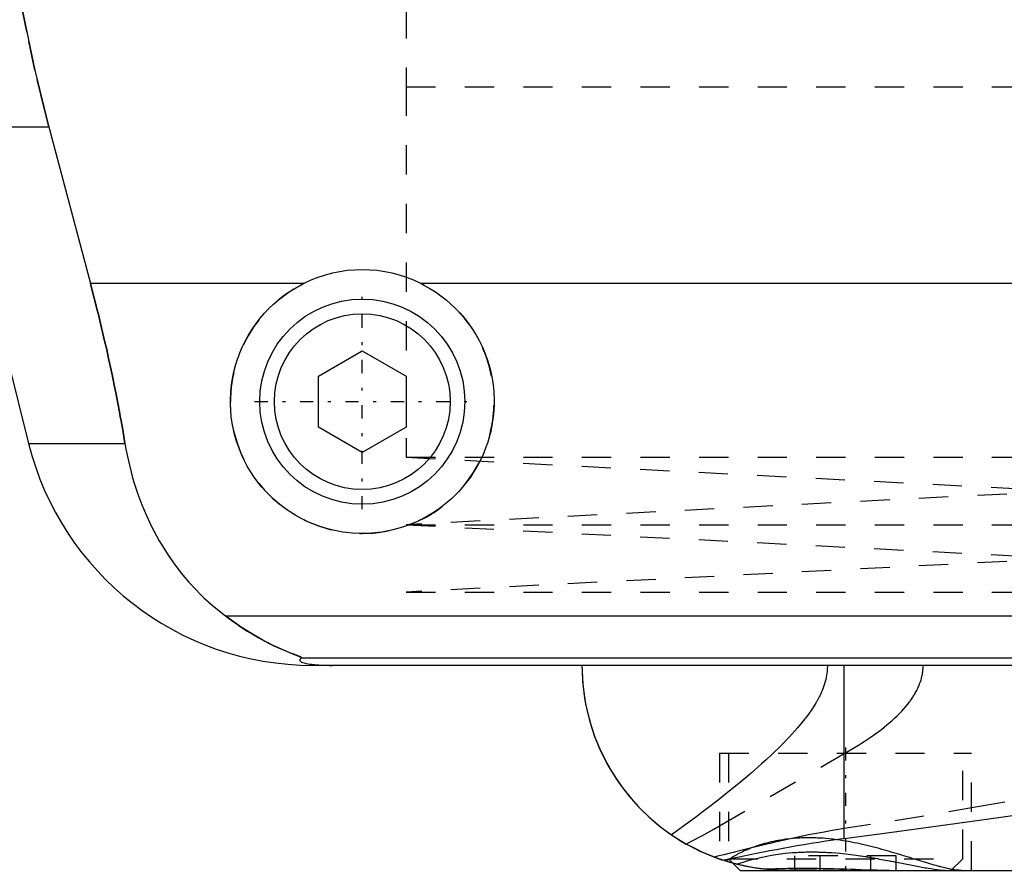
# Model space of a CAD drawing. Extents: x -105 to 105, y -144 to 599.
# Tile 3 of 10: x -58 to -25, y -67 to -38. Entities that reach past the tile are written whole.
import ezdxf

# ---------------------------------------------------------------- set-up
doc = ezdxf.new("R2010")
doc.units = 0
doc.linetypes.add('CENTER', pattern=[1.5, 0.45, -0.5, 0.05, -0.5])
doc.linetypes.add('DASHED', pattern=[2, 1, -1])
for name, color, linetype in [('AM_0', 7, 'CONTINUOUS'), ('AM_3', 7, 'DASHED'), ('AM_7', 7, 'CENTER')]:
    doc.layers.add(name, color=color, linetype=linetype)

msp = doc.modelspace()

# ---------------------------------------------------------------- linework, layer by layer
at = {"layer": 'AM_0', "color": 7, "linetype": 'CONTINUOUS'}
for p, q in [((-60.596, -41.616), (-57.893, -52.426)), ((-60.596, -41.616), (-57.2, -41.616)), ((-57.2, -41.616), (-55.781, -46.968)), ((-48.498, -46.968), (-55.781, -46.968)), ((44.502, -46.968), (-44.502, -46.968)), ((-48, -50.134), (-46.5, -49.268)), ((-46.5, -49.268), (-45, -50.134)), ((-48, -51.866), (-48, -50.134)), ((-45, -50.134), (-45, -51.866)), ((-46.5, -52.732), (-48, -51.866)), ((-45, -51.866), (-46.5, -52.732)), ((-57.893, -52.426), (-54.602, -52.426)), ((-51.173, -58.307), (51.173, -58.307)), ((-48.569, -59.746), (48.569, -59.746)), ((48.192, -60), (-48.192, -60)), ((-30.043, -65.905), (-30.043, -60)), ((-33.848, -66.752), (-33.6, -67)), ((-33.6, -67), (33.6, -67))]:
    msp.add_line(p, q, dxfattribs=at)
for points in [[(-58.394, -18.159, 0), (-58.495, -18.825, 0), (-58.674, -20.156, 0), (-58.821, -21.482, 0), (-58.882, -22.142, 0), (-58.935, -22.799, 0), (-59.018, -24.102, 0), (-59.071, -25.384, 0), (-59.094, -26.642, 0), (-59.089, -27.883, 0), (-59.057, -29.149, 0), (-59.03, -29.791, 0), (-58.995, -30.438, 0), (-58.902, -31.746, 0), (-58.777, -33.067, 0), (-58.62, -34.395, 0), (-58.431, -35.726, 0), (-58.21, -37.055, 0), (-58.088, -37.717, 0), (-57.958, -38.376, 0), (-57.676, -39.685, 0), (-57.366, -40.978, 0), (-57.2, -41.616, 0)], [(-55.781, -46.968, 0), (-55.741, -47.12, 0), (-55.662, -47.424, 0), (-55.585, -47.726, 0), (-55.547, -47.877, 0), (-55.51, -48.027, 0), (-55.436, -48.327, 0), (-55.365, -48.626, 0), (-55.296, -48.924, 0), (-55.227, -49.223, 0), (-55.161, -49.525, 0), (-55.128, -49.676, 0), (-55.095, -49.827, 0), (-55.031, -50.131, 0), (-54.968, -50.435, 0), (-54.907, -50.741, 0), (-54.848, -51.047, 0), (-54.79, -51.353, 0), (-54.762, -51.506, 0), (-54.735, -51.66, 0), (-54.68, -51.966, 0), (-54.628, -52.273, 0), (-54.602, -52.426, 0)], [(-44.502, -46.968, 0), (-44.399, -47.021, 0), (-44.198, -47.134, 0), (-44.003, -47.256, 0), (-43.909, -47.321, 0), (-43.817, -47.387, 0), (-43.639, -47.526, 0), (-43.471, -47.672, 0), (-43.312, -47.824, 0), (-43.16, -47.984, 0), (-43.015, -48.153, 0), (-42.945, -48.241, 0), (-42.877, -48.331, 0), (-42.747, -48.518, 0), (-42.625, -48.712, 0), (-42.514, -48.912, 0), (-42.412, -49.119, 0), (-42.321, -49.33, 0), (-42.28, -49.438, 0), (-42.241, -49.546, 0), (-42.173, -49.765, 0), (-42.116, -49.985, 0), (-42.092, -50.096, 0), (-42.07, -50.207, 0), (-42.036, -50.428, 0), (-42.014, -50.648, 0), (-42.007, -50.758, 0), (-42.002, -50.866, 0), (-42.001, -51.081, 0), (-42.01, -51.297, 0), (-42.029, -51.514, 0), (-42.06, -51.733, 0), (-42.101, -51.95, 0), (-42.126, -52.059, 0), (-42.154, -52.167, 0), (-42.217, -52.381, 0), (-42.291, -52.592, 0), (-42.375, -52.799, 0), (-42.469, -53.001, 0), (-42.573, -53.198, 0), (-42.629, -53.294, 0), (-42.686, -53.389, 0), (-42.808, -53.573, 0), (-42.938, -53.749, 0), (-43.074, -53.918, 0), (-43.217, -54.078, 0), (-43.366, -54.229, 0), (-43.443, -54.302, 0), (-43.522, -54.374, 0), (-43.688, -54.513, 0), (-43.863, -54.646, 0), (-44.046, -54.772, 0), (-44.237, -54.889, 0), (-44.435, -54.998, 0), (-44.536, -55.049, 0), (-44.639, -55.097, 0), (-44.849, -55.186, 0), (-45.063, -55.264, 0), (-45.281, -55.332, 0), (-45.502, -55.388, 0), (-45.724, -55.433, 0), (-45.835, -55.451, 0), (-45.947, -55.466, 0), (-46.17, -55.488, 0), (-46.39, -55.499, 0), (-46.5, -55.5, 0), (-46.61, -55.499, 0), (-46.83, -55.488, 0), (-47.053, -55.466, 0), (-47.165, -55.451, 0), (-47.276, -55.433, 0), (-47.498, -55.388, 0), (-47.719, -55.332, 0), (-47.937, -55.264, 0), (-48.151, -55.186, 0), (-48.361, -55.097, 0), (-48.464, -55.049, 0), (-48.565, -54.998, 0), (-48.763, -54.889, 0), (-48.954, -54.772, 0), (-49.137, -54.646, 0), (-49.312, -54.513, 0), (-49.478, -54.374, 0), (-49.557, -54.302, 0), (-49.634, -54.229, 0), (-49.783, -54.078, 0), (-49.926, -53.918, 0), (-50.062, -53.749, 0), (-50.192, -53.573, 0), (-50.314, -53.389, 0), (-50.371, -53.294, 0), (-50.427, -53.198, 0), (-50.531, -53.001, 0), (-50.625, -52.799, 0), (-50.709, -52.592, 0), (-50.783, -52.381, 0), (-50.846, -52.167, 0), (-50.874, -52.059, 0), (-50.899, -51.95, 0), (-50.94, -51.733, 0), (-50.971, -51.514, 0), (-50.99, -51.297, 0), (-50.999, -51.081, 0), (-50.998, -50.866, 0), (-50.993, -50.758, 0), (-50.986, -50.648, 0), (-50.964, -50.428, 0), (-50.93, -50.207, 0), (-50.908, -50.096, 0), (-50.884, -49.985, 0), (-50.827, -49.765, 0), (-50.759, -49.546, 0), (-50.72, -49.438, 0), (-50.679, -49.33, 0), (-50.588, -49.119, 0), (-50.486, -48.912, 0), (-50.375, -48.712, 0), (-50.253, -48.518, 0), (-50.123, -48.331, 0), (-50.055, -48.241, 0), (-49.985, -48.153, 0), (-49.84, -47.984, 0), (-49.688, -47.824, 0), (-49.529, -47.672, 0), (-49.361, -47.526, 0), (-49.183, -47.387, 0), (-49.091, -47.321, 0), (-48.997, -47.256, 0), (-48.802, -47.134, 0), (-48.601, -47.021, 0), (-48.498, -46.968, 0)], [(-54.602, -52.426, 0), (-54.568, -52.624, 0), (-54.487, -53.017, 0), (-54.393, -53.404, 0), (-54.34, -53.595, 0), (-54.284, -53.785, 0), (-54.161, -54.159, 0), (-54.024, -54.526, 0), (-53.873, -54.885, 0), (-53.708, -55.236, 0), (-53.529, -55.579, 0), (-53.435, -55.747, 0), (-53.337, -55.912, 0), (-53.131, -56.236, 0), (-52.912, -56.55, 0), (-52.68, -56.852, 0), (-52.435, -57.144, 0), (-52.177, -57.424, 0), (-52.043, -57.559, 0), (-51.906, -57.692, 0), (-51.622, -57.947, 0), (-51.326, -58.19, 0), (-51.173, -58.307, 0)], [(-51.173, -58.307, 0), (-51.062, -58.391, 0), (-50.845, -58.549, 0), (-50.632, -58.694, 0), (-50.529, -58.762, 0), (-50.427, -58.828, 0), (-50.228, -58.949, 0), (-50.037, -59.06, 0), (-49.854, -59.159, 0), (-49.681, -59.249, 0), (-49.517, -59.329, 0), (-49.439, -59.366, 0), (-49.364, -59.401, 0), (-49.221, -59.464, 0), (-49.09, -59.52, 0), (-48.964, -59.571, 0), (-48.894, -59.599, 0), (-48.875, -59.606, 0), (-48.856, -59.614, 0), (-48.847, -59.618, 0), (-48.838, -59.621, 0), (-48.82, -59.628, 0), (-48.802, -59.635, 0), (-48.785, -59.642, 0), (-48.768, -59.649, 0), (-48.751, -59.655, 0), (-48.743, -59.658, 0), (-48.735, -59.662, 0), (-48.719, -59.668, 0), (-48.704, -59.674, 0), (-48.697, -59.677, 0), (-48.69, -59.68, 0), (-48.676, -59.685, 0), (-48.662, -59.691, 0), (-48.656, -59.693, 0), (-48.65, -59.696, 0), (-48.638, -59.701, 0), (-48.627, -59.706, 0), (-48.616, -59.711, 0), (-48.607, -59.715, 0), (-48.598, -59.719, 0), (-48.594, -59.721, 0), (-48.59, -59.723, 0), (-48.584, -59.727, 0), (-48.578, -59.73, 0), (-48.574, -59.733, 0), (-48.57, -59.736, 0), (-48.568, -59.739, 0), (-48.567, -59.74, 0), (-48.567, -59.741, 0), (-48.567, -59.743, 0), (-48.568, -59.745, 0), (-48.569, -59.746, 0)], [(-48.569, -59.746, 0), (-48.581, -59.754, 0), (-48.601, -59.769, 0), (-48.617, -59.784, 0), (-48.623, -59.792, 0), (-48.628, -59.799, 0), (-48.633, -59.815, 0), (-48.633, -59.83, 0), (-48.627, -59.844, 0), (-48.615, -59.859, 0), (-48.597, -59.874, 0), (-48.585, -59.881, 0), (-48.571, -59.888, 0), (-48.536, -59.903, 0), (-48.489, -59.918, 0), (-48.428, -59.933, 0), (-48.351, -59.948, 0), (-48.298, -59.957, 0), (-48.282, -59.959, 0), (-48.265, -59.961, 0), (-48.257, -59.963, 0), (-48.248, -59.964, 0), (-48.229, -59.966, 0), (-48.209, -59.968, 0), (-48.198, -59.97, 0), (-48.187, -59.971, 0), (-48.164, -59.973, 0), (-48.14, -59.975, 0), (-48.128, -59.977, 0), (-48.115, -59.978, 0), (-48.088, -59.98, 0), (-48.06, -59.982, 0), (-48.03, -59.984, 0), (-47.999, -59.987, 0), (-47.967, -59.989, 0), (-47.95, -59.989, 0), (-47.933, -59.99, 0), (-47.911, -59.991, 0), (-47.904, -59.992, 0), (-47.898, -59.992, 0), (-47.894, -59.992, 0), (-47.891, -59.992, 0), (-47.884, -59.993, 0), (-47.877, -59.993, 0), (-47.87, -59.993, 0), (-47.863, -59.994, 0), (-47.856, -59.994, 0), (-47.852, -59.994, 0), (-47.849, -59.994, 0), (-47.842, -59.994, 0), (-47.834, -59.995, 0), (-47.827, -59.995, 0), (-47.82, -59.995, 0), (-47.812, -59.995, 0), (-47.809, -59.996, 0), (-47.805, -59.996, 0), (-47.798, -59.996, 0), (-47.791, -59.996, 0), (-47.783, -59.996, 0), (-47.775, -59.997, 0), (-47.767, -59.997, 0), (-47.763, -59.997, 0), (-47.759, -59.997, 0), (-47.751, -59.997, 0), (-47.743, -59.997, 0), (-47.734, -59.998, 0), (-47.726, -59.998, 0), (-47.717, -59.998, 0), (-47.713, -59.998, 0), (-47.708, -59.998, 0), (-47.7, -59.998, 0), (-47.691, -59.999, 0), (-47.687, -59.999, 0), (-47.682, -59.999, 0), (-47.674, -59.999, 0), (-47.665, -59.999, 0), (-47.661, -59.999, 0), (-47.657, -59.999, 0), (-47.648, -59.999, 0), (-47.64, -59.999, 0), (-47.631, -59.999, 0), (-47.622, -60, 0), (-47.612, -60, 0), (-47.608, -60, 0), (-47.603, -60, 0), (-47.594, -60, 0), (-47.584, -60, 0), (-47.575, -60, 0), (-47.565, -60, 0), (-47.556, -60, 0), (-47.551, -60, 0), (-47.546, -60, 0), (-47.537, -60, 0), (-47.528, -60, 0), (-47.523, -60, 0)], [(-39, -60, 0), (-38.997, -60.213, 0), (-38.97, -60.644, 0), (-38.916, -61.08, 0), (-38.878, -61.299, 0), (-38.833, -61.519, 0), (-38.721, -61.958, 0), (-38.578, -62.395, 0), (-38.404, -62.827, 0), (-38.199, -63.252, 0), (-37.962, -63.667, 0), (-37.833, -63.87, 0), (-37.695, -64.07, 0), (-37.397, -64.458, 0), (-37.068, -64.828, 0), (-36.71, -65.178, 0), (-36.323, -65.506, 0), (-35.907, -65.808, 0), (-35.689, -65.949, 0), (-35.464, -66.083, 0), (-34.994, -66.328, 0), (-34.475, -66.548, 0), (-34.197, -66.646, 0)], [(-39, -60, 0), (-38.998, -60.184, 0), (-38.978, -60.555, 0), (-38.938, -60.931, 0), (-38.91, -61.121, 0), (-38.876, -61.31, 0), (-38.793, -61.69, 0), (-38.687, -62.069, 0), (-38.559, -62.447, 0), (-38.407, -62.82, 0), (-38.232, -63.188, 0), (-38.136, -63.369, 0), (-38.034, -63.549, 0), (-37.812, -63.901, 0), (-37.568, -64.243, 0), (-37.3, -64.573, 0), (-37.01, -64.889, 0), (-36.698, -65.19, 0), (-36.533, -65.334, 0), (-36.363, -65.474, 0), (-36.008, -65.739, 0), (-35.633, -65.984, 0), (-35.437, -66.098, 0)], [(-30.043, -65.905, 0), (-28.496, -65.704, 0), (-25.344, -65.272, 0), (-22.121, -64.813, 0)], [(-34.3, -66.612, 0), (-34.493, -66.541, 0), (-34.876, -66.382, 0), (-35.252, -66.199, 0), (-35.437, -66.098, 0)], [(-34.197, -66.646, 0), (-34.096, -66.626, 0), (-33.892, -66.585, 0), (-33.684, -66.543, 0), (-33.578, -66.522, 0), (-33.472, -66.5, 0), (-33.256, -66.457, 0), (-33.037, -66.413, 0), (-32.815, -66.369, 0), (-32.59, -66.325, 0), (-32.361, -66.281, 0), (-32.246, -66.259, 0), (-32.13, -66.237, 0), (-31.895, -66.194, 0), (-31.658, -66.152, 0), (-31.417, -66.11, 0), (-31.173, -66.07, 0), (-30.927, -66.03, 0), (-30.803, -66.011, 0), (-30.678, -65.992, 0), (-30.426, -65.956, 0), (-30.171, -65.922, 0), (-30.043, -65.905, 0)], [(-33.85, -66.751, 0), (-33.875, -66.744, 0), (-33.922, -66.731, 0), (-33.966, -66.718, 0), (-33.987, -66.712, 0), (-34.008, -66.706, 0), (-34.047, -66.694, 0), (-34.083, -66.683, 0), (-34.117, -66.672, 0), (-34.148, -66.662, 0), (-34.176, -66.653, 0), (-34.189, -66.649, 0), (-34.201, -66.645, 0), (-34.223, -66.638, 0), (-34.242, -66.631, 0), (-34.259, -66.625, 0), (-34.273, -66.621, 0), (-34.284, -66.617, 0), (-34.288, -66.616, 0), (-34.292, -66.614, 0), (-34.297, -66.612, 0), (-34.3, -66.611, 0), (-34.3, -66.611, 0)], [(-32.376, -66.99, 0), (-32.427, -66.987, 0), (-32.53, -66.98, 0), (-32.632, -66.971, 0), (-32.683, -66.967, 0), (-32.734, -66.961, 0), (-32.836, -66.95, 0), (-32.938, -66.937, 0), (-33.04, -66.922, 0), (-33.141, -66.906, 0), (-33.243, -66.889, 0), (-33.294, -66.879, 0), (-33.344, -66.87, 0), (-33.445, -66.849, 0), (-33.546, -66.827, 0), (-33.647, -66.803, 0), (-33.748, -66.778, 0), (-33.848, -66.752, 0), (-33.898, -66.738, 0), (-33.948, -66.724, 0), (-34.048, -66.694, 0), (-34.147, -66.663, 0), (-34.197, -66.646, 0)], [(-33.848, -66.752, 0), (-33.906, -66.736, 0), (-34.021, -66.702, 0), (-34.135, -66.666, 0), (-34.192, -66.648, 0)], [(-32.376, -66.99, 0), (-32.302, -66.989, 0), (-32.151, -66.987, 0), (-31.996, -66.985, 0), (-31.917, -66.984, 0), (-31.838, -66.984, 0), (-31.677, -66.983, 0), (-31.513, -66.982, 0), (-31.347, -66.982, 0), (-31.178, -66.983, 0), (-31.008, -66.984, 0), (-30.922, -66.985, 0), (-30.835, -66.985, 0), (-30.661, -66.987, 0), (-30.486, -66.989, 0), (-30.31, -66.991, 0), (-30.134, -66.994, 0), (-29.957, -66.996, 0), (-29.869, -66.997, 0), (-29.781, -66.998, 0), (-29.605, -66.999, 0), (-29.43, -67, 0), (-29.343, -67, 0)]]:
    msp.add_polyline3d(points, dxfattribs=at)
for radius in [3.5, 3]:
    msp.add_circle((-46.5, -51), radius, dxfattribs=at)
for centre, radius, start, end in [((-46.5, -51), 4.5, 63.6372, 116.3628), ((-48.192, -50), 10, 194.0378, 270)]:
    msp.add_arc(centre, radius, start, end, dxfattribs=at)
at = {"layer": 'AM_3', "color": 6, "linetype": 'DASHED'}
for p, q in [((-45, -27.6), (-45, -40.25)), ((-45, -40.25), (45, -40.25)), ((-45, -40.25), (-45, -52.9)), ((-45, -40.25), (0, -40.25)), ((-45, -52.9), (-22.5, -54.05)), ((-45, -52.9), (45, -52.9)), ((-22.5, -54.05), (-45, -55.2)), ((-45, -55.2), (-22.5, -56.35)), ((-45, -55.2), (45, -55.2)), ((-22.5, -56.35), (-45, -57.5)), ((-45, -57.5), (45, -57.5)), ((-30.043, -65.574), (-30.043, -60)), ((-34.301, -65.478), (-30.043, -63.007)), ((-34.3, -63), (-34.3, -66.611)), ((-34.3, -63), (-25.7, -63)), ((-34, -63), (-34, -66.6)), ((-26, -66.6), (-26, -63)), ((-25.7, -67), (-25.7, -63)), ((-31.732, -67), (-31.732, -66.5)), ((-28.268, -66.5), (-31.732, -66.5)), ((-30.866, -67), (-30.866, -66.5)), ((-29.134, -67), (-29.134, -66.5)), ((-28.268, -67), (-28.268, -66.5)), ((-34.192, -66.648), (-34.3, -66.612)), ((-34, -66.6), (-33.848, -66.752)), ((-34, -66.6), (-26, -66.6)), ((-33.722, -66.785), (-33.848, -66.752)), ((-26.4, -67), (-26, -66.6))]:
    msp.add_line(p, q, dxfattribs=at)
for points in [[(-57.2, -41.616, 0), (-57.366, -40.978, 0), (-57.676, -39.685, 0), (-57.958, -38.376, 0), (-58.088, -37.717, 0), (-58.21, -37.055, 0), (-58.431, -35.726, 0), (-58.62, -34.395, 0), (-58.777, -33.067, 0), (-58.902, -31.746, 0), (-58.995, -30.438, 0), (-59.03, -29.791, 0), (-59.057, -29.149, 0), (-59.089, -27.883, 0), (-59.094, -26.642, 0), (-59.071, -25.384, 0), (-59.018, -24.102, 0), (-58.935, -22.799, 0), (-58.882, -22.142, 0), (-58.821, -21.482, 0), (-58.674, -20.156, 0), (-58.495, -18.825, 0), (-58.394, -18.159, 0)], [(-54.602, -52.426, 0), (-54.628, -52.273, 0), (-54.68, -51.966, 0), (-54.735, -51.66, 0), (-54.762, -51.506, 0), (-54.79, -51.353, 0), (-54.848, -51.047, 0), (-54.907, -50.741, 0), (-54.968, -50.435, 0), (-55.031, -50.131, 0), (-55.095, -49.827, 0), (-55.128, -49.676, 0), (-55.161, -49.525, 0), (-55.227, -49.223, 0), (-55.296, -48.924, 0), (-55.365, -48.626, 0), (-55.436, -48.327, 0), (-55.51, -48.027, 0), (-55.547, -47.877, 0), (-55.585, -47.726, 0), (-55.662, -47.424, 0), (-55.741, -47.12, 0), (-55.781, -46.968, 0)], [(-48.569, -59.746, 0), (-48.568, -59.745, 0), (-48.567, -59.743, 0), (-48.567, -59.741, 0), (-48.567, -59.74, 0), (-48.568, -59.739, 0), (-48.57, -59.736, 0), (-48.574, -59.733, 0), (-48.578, -59.73, 0), (-48.584, -59.727, 0), (-48.591, -59.723, 0), (-48.594, -59.721, 0), (-48.598, -59.719, 0), (-48.607, -59.715, 0), (-48.617, -59.71, 0), (-48.627, -59.706, 0), (-48.638, -59.701, 0), (-48.65, -59.696, 0), (-48.657, -59.693, 0), (-48.663, -59.69, 0), (-48.677, -59.685, 0), (-48.691, -59.679, 0), (-48.698, -59.676, 0), (-48.705, -59.673, 0), (-48.72, -59.667, 0), (-48.736, -59.661, 0), (-48.744, -59.658, 0), (-48.752, -59.655, 0), (-48.769, -59.648, 0), (-48.786, -59.641, 0), (-48.804, -59.634, 0), (-48.822, -59.627, 0), (-48.841, -59.62, 0), (-48.85, -59.616, 0), (-48.86, -59.613, 0), (-48.879, -59.605, 0), (-48.899, -59.597, 0), (-48.97, -59.569, 0), (-49.095, -59.517, 0), (-49.231, -59.459, 0), (-49.381, -59.393, 0), (-49.46, -59.356, 0), (-49.542, -59.317, 0), (-49.715, -59.232, 0), (-49.897, -59.136, 0), (-50.088, -59.03, 0), (-50.285, -58.915, 0), (-50.482, -58.793, 0), (-50.581, -58.728, 0), (-50.68, -58.663, 0), (-50.878, -58.525, 0), (-51.075, -58.381, 0), (-51.173, -58.307, 0)], [(-30.621, -60, 0), (-30.621, -60.038, 0), (-30.624, -60.113, 0), (-30.629, -60.187, 0), (-30.633, -60.225, 0), (-30.638, -60.262, 0), (-30.648, -60.335, 0), (-30.662, -60.409, 0), (-30.678, -60.482, 0), (-30.696, -60.554, 0), (-30.717, -60.626, 0), (-30.728, -60.661, 0), (-30.74, -60.697, 0), (-30.765, -60.767, 0), (-30.791, -60.836, 0), (-30.82, -60.904, 0), (-30.849, -60.971, 0), (-30.881, -61.037, 0), (-30.897, -61.07, 0), (-30.914, -61.103, 0), (-30.948, -61.167, 0), (-30.983, -61.23, 0), (-31.001, -61.262, 0), (-31.019, -61.293, 0), (-31.056, -61.354, 0), (-31.094, -61.415, 0), (-31.113, -61.445, 0), (-31.133, -61.476, 0), (-31.173, -61.536, 0), (-31.214, -61.595, 0), (-31.256, -61.654, 0), (-31.299, -61.713, 0), (-31.342, -61.771, 0), (-31.364, -61.799, 0), (-31.386, -61.828, 0), (-31.431, -61.884, 0), (-31.476, -61.94, 0), (-31.635, -62.131, 0), (-31.913, -62.439, 0), (-32.21, -62.744, 0), (-32.53, -63.053, 0), (-32.697, -63.208, 0), (-32.869, -63.364, 0), (-33.225, -63.677, 0), (-33.592, -63.988, 0), (-33.969, -64.297, 0), (-34.347, -64.599, 0), (-34.719, -64.887, 0), (-34.902, -65.026, 0), (-35.083, -65.162, 0), (-35.436, -65.422, 0), (-35.778, -65.666, 0), (-35.945, -65.783, 0)], [(-30.043, -63.007, 0), (-29.947, -62.953, 0), (-29.754, -62.84, 0), (-29.557, -62.72, 0), (-29.459, -62.658, 0), (-29.36, -62.595, 0), (-29.163, -62.464, 0), (-28.969, -62.327, 0), (-28.777, -62.184, 0), (-28.592, -62.036, 0), (-28.413, -61.882, 0), (-28.326, -61.804, 0), (-28.242, -61.724, 0), (-28.081, -61.56, 0), (-27.929, -61.388, 0), (-27.844, -61.282, 0), (-27.821, -61.251, 0), (-27.797, -61.219, 0), (-27.786, -61.203, 0), (-27.775, -61.188, 0), (-27.752, -61.155, 0), (-27.73, -61.123, 0), (-27.708, -61.091, 0), (-27.687, -61.058, 0), (-27.666, -61.024, 0), (-27.656, -61.008, 0), (-27.646, -60.991, 0), (-27.626, -60.957, 0), (-27.607, -60.923, 0), (-27.588, -60.888, 0), (-27.57, -60.854, 0), (-27.552, -60.819, 0), (-27.544, -60.801, 0), (-27.535, -60.783, 0), (-27.519, -60.748, 0), (-27.503, -60.712, 0), (-27.495, -60.694, 0), (-27.488, -60.675, 0), (-27.473, -60.639, 0), (-27.459, -60.602, 0), (-27.453, -60.583, 0), (-27.446, -60.565, 0), (-27.434, -60.527, 0), (-27.422, -60.49, 0), (-27.412, -60.451, 0), (-27.402, -60.413, 0), (-27.392, -60.374, 0), (-27.388, -60.355, 0), (-27.384, -60.335, 0), (-27.377, -60.296, 0), (-27.37, -60.257, 0), (-27.365, -60.218, 0), (-27.36, -60.179, 0), (-27.356, -60.139, 0), (-27.355, -60.119, 0), (-27.353, -60.1, 0), (-27.351, -60.06, 0), (-27.35, -60.02, 0), (-27.35, -60, 0)], [(-24.564, -64.673, 0), (-25.492, -64.834, 0), (-27.332, -65.142, 0), (-29.146, -65.435, 0), (-30.043, -65.574, 0)], [(-35.437, -66.098, 0), (-35.256, -66.003, 0), (-34.883, -65.802, 0), (-34.498, -65.589, 0), (-34.301, -65.478, 0)], [(-30.043, -65.574, 0), (-30.181, -65.595, 0), (-30.456, -65.641, 0), (-30.727, -65.688, 0), (-30.861, -65.713, 0), (-30.995, -65.738, 0), (-31.26, -65.789, 0), (-31.521, -65.842, 0), (-31.78, -65.897, 0), (-32.034, -65.952, 0), (-32.285, -66.009, 0), (-32.41, -66.037, 0), (-32.533, -66.066, 0), (-32.777, -66.124, 0), (-33.017, -66.181, 0), (-33.253, -66.239, 0), (-33.486, -66.296, 0), (-33.715, -66.353, 0), (-33.828, -66.382, 0), (-33.939, -66.409, 0), (-34.16, -66.464, 0), (-34.377, -66.518, 0), (-34.484, -66.545, 0)], [(-26.032, -67, 0), (-26.051, -67, 0), (-26.091, -66.998, 0), (-26.132, -66.996, 0), (-26.154, -66.994, 0), (-26.176, -66.992, 0), (-26.222, -66.987, 0), (-26.27, -66.98, 0), (-26.319, -66.972, 0), (-26.371, -66.963, 0), (-26.424, -66.953, 0), (-26.452, -66.948, 0), (-26.479, -66.942, 0), (-26.536, -66.93, 0), (-26.595, -66.916, 0), (-26.655, -66.901, 0), (-26.717, -66.886, 0), (-26.78, -66.87, 0), (-26.812, -66.861, 0), (-26.845, -66.852, 0), (-26.911, -66.834, 0), (-26.979, -66.815, 0), (-27.013, -66.805, 0), (-27.048, -66.795, 0), (-27.119, -66.774, 0), (-27.19, -66.753, 0), (-27.227, -66.742, 0), (-27.264, -66.731, 0), (-27.338, -66.709, 0), (-27.414, -66.686, 0), (-27.491, -66.662, 0), (-27.569, -66.638, 0), (-27.648, -66.613, 0), (-27.688, -66.601, 0), (-27.728, -66.588, 0), (-27.81, -66.563, 0), (-27.892, -66.538, 0), (-27.975, -66.512, 0), (-28.06, -66.486, 0), (-28.145, -66.46, 0), (-28.188, -66.447, 0), (-28.231, -66.434, 0), (-28.318, -66.408, 0), (-28.406, -66.382, 0), (-28.494, -66.356, 0), (-28.584, -66.331, 0), (-28.674, -66.305, 0), (-28.719, -66.292, 0), (-28.765, -66.28, 0), (-28.856, -66.255, 0), (-28.948, -66.23, 0), (-29.041, -66.206, 0), (-29.134, -66.182, 0), (-29.228, -66.159, 0), (-29.275, -66.148, 0), (-29.322, -66.137, 0), (-29.417, -66.115, 0), (-29.512, -66.094, 0), (-29.607, -66.073, 0), (-29.703, -66.054, 0), (-29.799, -66.035, 0), (-29.847, -66.026, 0), (-29.895, -66.017, 0), (-29.991, -66, 0), (-30.088, -65.984, 0), (-30.136, -65.976, 0), (-30.185, -65.969, 0), (-30.282, -65.955, 0), (-30.379, -65.943, 0), (-30.427, -65.937, 0), (-30.476, -65.931, 0), (-30.573, -65.921, 0), (-30.67, -65.912, 0), (-30.766, -65.904, 0), (-30.862, -65.898, 0), (-30.958, -65.893, 0), (-31.005, -65.891, 0), (-31.053, -65.889, 0), (-31.147, -65.887, 0), (-31.24, -65.886, 0), (-31.333, -65.886, 0), (-31.425, -65.888, 0), (-31.516, -65.891, 0), (-31.562, -65.893, 0), (-31.607, -65.896, 0), (-31.697, -65.901, 0), (-31.786, -65.909, 0), (-31.874, -65.917, 0), (-31.961, -65.927, 0), (-32.048, -65.938, 0), (-32.091, -65.944, 0), (-32.133, -65.95, 0), (-32.217, -65.963, 0), (-32.3, -65.978, 0), (-32.381, -65.993, 0), (-32.461, -66.01, 0), (-32.539, -66.027, 0), (-32.578, -66.036, 0), (-32.617, -66.046, 0), (-32.692, -66.065, 0), (-32.766, -66.085, 0), (-32.839, -66.106, 0), (-32.91, -66.128, 0), (-32.98, -66.15, 0), (-33.014, -66.161, 0), (-33.048, -66.173, 0), (-33.114, -66.196, 0), (-33.179, -66.22, 0), (-33.211, -66.232, 0), (-33.242, -66.245, 0), (-33.304, -66.269, 0), (-33.364, -66.294, 0), (-33.393, -66.307, 0), (-33.422, -66.32, 0), (-33.479, -66.346, 0), (-33.534, -66.371, 0), (-33.587, -66.397, 0), (-33.639, -66.423, 0), (-33.688, -66.449, 0), (-33.713, -66.462, 0), (-33.736, -66.475, 0), (-33.782, -66.501, 0), (-33.827, -66.527, 0), (-33.869, -66.552, 0), (-33.91, -66.578, 0), (-33.948, -66.603, 0), (-33.967, -66.615, 0), (-33.985, -66.628, 0), (-34.02, -66.652, 0), (-34.053, -66.676, 0), (-34.069, -66.687, 0)], [(-33.722, -66.785, 0), (-33.651, -66.761, 0), (-33.497, -66.712, 0), (-33.33, -66.662, 0), (-33.241, -66.637, 0), (-33.149, -66.613, 0), (-32.954, -66.565, 0), (-32.747, -66.521, 0), (-32.528, -66.48, 0), (-32.298, -66.445, 0), (-32.059, -66.415, 0), (-31.936, -66.403, 0), (-31.81, -66.392, 0), (-31.662, -66.382, 0), (-31.619, -66.38, 0), (-31.575, -66.378, 0), (-31.554, -66.377, 0), (-31.532, -66.376, 0), (-31.488, -66.374, 0), (-31.444, -66.372, 0), (-31.4, -66.371, 0), (-31.356, -66.37, 0), (-31.312, -66.369, 0), (-31.289, -66.369, 0), (-31.267, -66.368, 0), (-31.222, -66.368, 0), (-31.177, -66.368, 0), (-31.132, -66.368, 0), (-31.087, -66.368, 0), (-31.042, -66.368, 0), (-31.019, -66.369, 0), (-30.996, -66.369, 0), (-30.951, -66.37, 0), (-30.905, -66.371, 0), (-30.86, -66.372, 0), (-30.814, -66.374, 0), (-30.768, -66.376, 0), (-30.745, -66.377, 0), (-30.722, -66.378, 0), (-30.677, -66.38, 0), (-30.631, -66.382, 0), (-30.47, -66.392, 0), (-30.331, -66.403, 0), (-30.193, -66.415, 0), (-29.915, -66.445, 0), (-29.638, -66.48, 0), (-29.499, -66.5, 0)], [(-29.499, -66.5, 0), (-29.464, -66.505, 0), (-29.393, -66.516, 0), (-29.322, -66.527, 0), (-29.287, -66.533, 0), (-29.252, -66.538, 0), (-29.182, -66.55, 0), (-29.112, -66.562, 0), (-29.043, -66.573, 0), (-28.973, -66.586, 0), (-28.904, -66.598, 0), (-28.87, -66.604, 0), (-28.836, -66.61, 0), (-28.768, -66.623, 0), (-28.7, -66.635, 0), (-28.632, -66.648, 0), (-28.565, -66.661, 0), (-28.498, -66.674, 0), (-28.465, -66.68, 0), (-28.432, -66.686, 0), (-28.366, -66.699, 0), (-28.301, -66.712, 0), (-28.268, -66.718, 0)], [(-32, -67, 0), (-32.067, -67, 0), (-32.199, -66.997, 0), (-32.328, -66.992, 0), (-32.392, -66.989, 0), (-32.454, -66.985, 0), (-32.576, -66.976, 0), (-32.694, -66.966, 0), (-32.808, -66.953, 0), (-32.917, -66.94, 0), (-33.022, -66.925, 0), (-33.073, -66.917, 0), (-33.123, -66.909, 0), (-33.222, -66.893, 0), (-33.318, -66.875, 0), (-33.411, -66.856, 0), (-33.5, -66.837, 0), (-33.585, -66.818, 0), (-33.626, -66.809, 0), (-33.666, -66.799, 0), (-33.743, -66.779, 0), (-33.816, -66.76, 0), (-33.85, -66.751, 0)], [(-32.725, -66.962, 0), (-32.764, -66.958, 0), (-32.84, -66.949, 0), (-32.914, -66.94, 0), (-32.95, -66.935, 0), (-32.985, -66.93, 0), (-33.055, -66.92, 0), (-33.124, -66.909, 0), (-33.191, -66.898, 0), (-33.257, -66.886, 0), (-33.322, -66.874, 0), (-33.354, -66.868, 0), (-33.385, -66.862, 0), (-33.447, -66.849, 0), (-33.507, -66.836, 0), (-33.565, -66.823, 0), (-33.621, -66.81, 0), (-33.675, -66.797, 0), (-33.702, -66.79, 0), (-33.728, -66.783, 0), (-33.778, -66.77, 0), (-33.826, -66.758, 0), (-33.85, -66.751, 0)], [(-32, -67, 0), (-32.067, -67, 0), (-32.199, -66.997, 0), (-32.328, -66.992, 0), (-32.392, -66.989, 0), (-32.454, -66.985, 0), (-32.576, -66.976, 0), (-32.694, -66.966, 0), (-32.808, -66.953, 0), (-32.917, -66.94, 0), (-33.022, -66.925, 0), (-33.073, -66.917, 0), (-33.123, -66.909, 0), (-33.222, -66.893, 0), (-33.318, -66.875, 0), (-33.411, -66.856, 0), (-33.5, -66.837, 0), (-33.585, -66.818, 0), (-33.626, -66.809, 0), (-33.666, -66.799, 0), (-33.743, -66.779, 0), (-33.816, -66.76, 0), (-33.85, -66.751, 0)], [(-28.268, -66.718, 0), (-28.206, -66.731, 0), (-28.083, -66.755, 0), (-27.962, -66.779, 0), (-27.903, -66.791, 0), (-27.844, -66.802, 0), (-27.727, -66.825, 0), (-27.613, -66.847, 0), (-27.501, -66.868, 0), (-27.391, -66.887, 0), (-27.284, -66.906, 0), (-27.231, -66.915, 0), (-27.179, -66.923, 0), (-27.078, -66.939, 0), (-26.979, -66.954, 0), (-26.882, -66.966, 0), (-26.789, -66.977, 0), (-26.699, -66.986, 0), (-26.655, -66.99, 0), (-26.613, -66.993, 0), (-26.53, -66.997, 0), (-26.45, -67, 0), (-26.412, -67, 0)], [(-31.733, -66.934, 0), (-31.762, -66.935, 0), (-31.821, -66.935, 0), (-31.88, -66.936, 0), (-31.909, -66.937, 0), (-31.938, -66.937, 0), (-31.995, -66.938, 0), (-32.052, -66.94, 0), (-32.109, -66.941, 0), (-32.165, -66.942, 0), (-32.221, -66.944, 0), (-32.249, -66.945, 0), (-32.276, -66.946, 0), (-32.331, -66.947, 0), (-32.386, -66.949, 0), (-32.439, -66.951, 0), (-32.493, -66.953, 0), (-32.545, -66.955, 0), (-32.571, -66.956, 0), (-32.597, -66.957, 0), (-32.649, -66.959, 0), (-32.7, -66.961, 0), (-32.725, -66.962, 0)], [(-28.494, -67, 0), (-28.58, -67, 0), (-28.755, -66.998, 0), (-28.932, -66.995, 0), (-29.022, -66.993, 0), (-29.112, -66.991, 0), (-29.293, -66.985, 0), (-29.476, -66.98, 0), (-29.66, -66.973, 0), (-29.844, -66.967, 0), (-30.028, -66.961, 0), (-30.12, -66.958, 0), (-30.212, -66.955, 0), (-30.396, -66.949, 0), (-30.58, -66.944, 0), (-30.762, -66.94, 0), (-30.943, -66.937, 0), (-31.123, -66.935, 0), (-31.212, -66.934, 0), (-31.301, -66.933, 0), (-31.476, -66.933, 0), (-31.648, -66.934, 0), (-31.733, -66.934, 0)]]:
    msp.add_polyline3d(points, dxfattribs=at)
msp.add_arc((-46.5, -51), 4.5, 116.3628, 63.6372, dxfattribs=at)
at = {"layer": 'AM_7', "color": 4, "linetype": 'CENTER'}
for p, q in [((-46.5, -54.675), (-46.5, -47.325)), ((-50.175, -51), (-42.825, -51)), ((-30, -62.8), (-30, -67.2))]:
    msp.add_line(p, q, dxfattribs=at)

doc.saveas('drawing.dxf')
